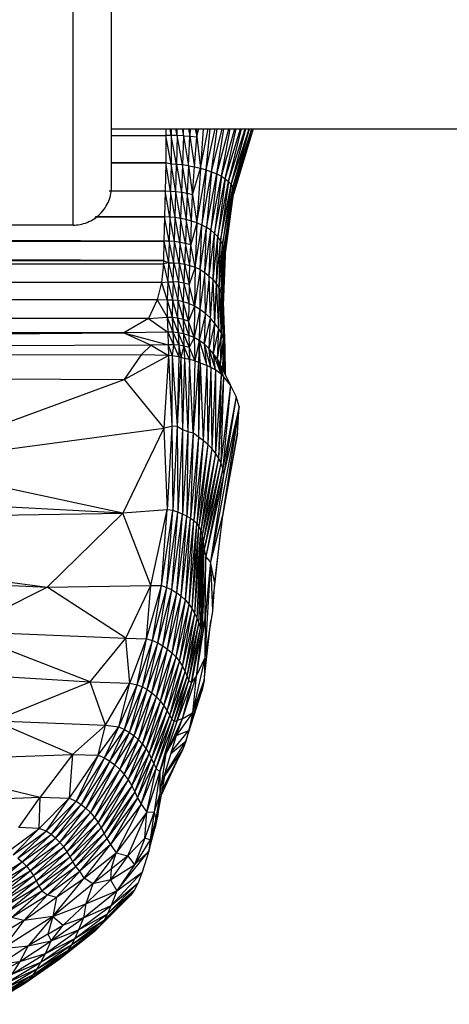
# Paper-space layout '_Posterior' of a CAD drawing. Header units: millimetres. Extents: x -1200 to 50, y -70 to 65.
# Tile 31 of 55: x -430 to -407, y -56 to -4. Entities that reach past the tile are written whole.
import ezdxf

# ---------------------------------------------------------------- set-up
doc = ezdxf.new("R2010")
doc.units = ezdxf.units.MM

psp = doc.layouts.new('_Posterior')

# ---------------------------------------------------------------- linework, layer by layer
at = {"color": 7, "linetype": 'Continuous', "lineweight": 25}
for p, q in [((-424.73, -10), (-384.73, -10)), ((-421.915, -10), (-421.912, -10.343)), ((-421.625, -10.34), (-421.687, -10)), ((-421.626, -10), (-421.625, -10.34)), ((-421.317, -10.343), (-421.387, -10)), ((-421.317, -10.343), (-421.316, -10)), ((-421.067, -10), (-420.992, -10.356)), ((-420.992, -10.356), (-420.989, -10)), ((-420.733, -10), (-420.653, -10.379)), ((-420.647, -10), (-420.653, -10.379)), ((-420.388, -10), (-420.304, -10.416)), ((-420.304, -10.416), (-420.292, -10)), ((-420.304, -10.416), (-420.19, -10)), ((-419.961, -10), (-420.115, -12.047)), ((-420.115, -12.047), (-419.708, -10)), ((-419.814, -12.132), (-419.598, -10)), ((-419.814, -12.132), (-419.34, -10)), ((-419.527, -12.23), (-419.238, -10)), ((-419.527, -12.23), (-418.981, -10)), ((-419.261, -12.339), (-418.89, -10)), ((-419.261, -12.339), (-418.638, -10)), ((-419.023, -12.46), (-418.561, -10)), ((-419.023, -12.46), (-418.32, -10)), ((-418.817, -12.59), (-418.257, -10)), ((-418.817, -12.59), (-418.033, -10)), ((-418.648, -12.732), (-417.984, -10)), ((-418.648, -12.732), (-417.784, -10)), ((-418.52, -12.885), (-417.75, -10)), ((-418.52, -12.885), (-417.584, -10)), ((-418.434, -13.048), (-417.563, -10)), ((-418.434, -13.048), (-417.444, -10)), ((-417.371, -10), (-418.394, -13.388)), ((-418.393, -13.217), (-417.433, -10)), ((-417.375, -10), (-418.393, -13.217)), ((-424.73, -10.331), (-421.912, -10.343)), ((-424.73, -10.345), (-421.912, -10.343)), ((-421.625, -10.34), (-421.912, -10.343)), ((-421.912, -10.343), (-421.905, -11.764)), ((-421.635, -11.827), (-421.912, -10.343)), ((-421.625, -10.34), (-421.635, -11.827)), ((-421.348, -11.843), (-421.625, -10.34)), ((-421.317, -10.343), (-421.625, -10.34)), ((-421.317, -10.343), (-421.348, -11.843)), ((-421.045, -11.873), (-421.317, -10.343)), ((-420.992, -10.356), (-421.317, -10.343)), ((-420.992, -10.356), (-421.045, -11.873)), ((-420.992, -10.356), (-420.735, -11.918)), ((-420.992, -10.356), (-420.653, -10.379)), ((-420.735, -11.918), (-420.653, -10.379)), ((-420.653, -10.379), (-420.423, -11.975)), ((-420.653, -10.379), (-420.304, -10.416)), ((-420.423, -11.975), (-420.304, -10.416)), ((-420.304, -10.416), (-420.115, -12.047)), ((-421.905, -11.764), (-424.73, -11.752)), ((-424.73, -11.765), (-421.905, -11.764)), ((-421.905, -11.764), (-421.94, -13.241)), ((-421.67, -13.245), (-421.905, -11.764)), ((-421.635, -11.827), (-421.905, -11.764)), ((-421.635, -11.827), (-421.67, -13.245)), ((-421.388, -13.265), (-421.635, -11.827)), ((-421.348, -11.843), (-421.635, -11.827)), ((-421.388, -13.265), (-421.348, -11.843)), ((-421.348, -11.843), (-421.097, -13.301)), ((-421.045, -11.873), (-421.348, -11.843)), ((-421.045, -11.873), (-421.097, -13.301)), ((-420.805, -13.354), (-421.045, -11.873)), ((-420.735, -11.918), (-421.045, -11.873)), ((-420.735, -11.918), (-420.805, -13.354)), ((-420.735, -11.918), (-420.516, -13.423)), ((-420.735, -11.918), (-420.423, -11.975)), ((-420.516, -13.423), (-420.423, -11.975)), ((-420.516, -13.423), (-420.115, -12.047)), ((-420.423, -11.975), (-420.115, -12.047)), ((-420.115, -12.047), (-420.294, -14.886)), ((-420.294, -14.886), (-419.814, -12.132)), ((-420.115, -12.047), (-419.814, -12.132)), ((-419.814, -12.132), (-420.033, -14.997)), ((-420.033, -14.997), (-419.527, -12.23)), ((-419.814, -12.132), (-419.527, -12.23)), ((-419.527, -12.23), (-419.79, -15.125)), ((-419.527, -12.23), (-419.261, -12.339)), ((-419.79, -15.125), (-419.261, -12.339)), ((-419.261, -12.339), (-419.569, -15.269)), ((-419.569, -15.269), (-419.023, -12.46)), ((-419.023, -12.46), (-419.373, -15.43)), ((-419.373, -15.43), (-418.817, -12.59)), ((-419.261, -12.339), (-419.023, -12.46)), ((-418.817, -12.59), (-419.206, -15.605)), ((-419.206, -15.605), (-418.648, -12.732)), ((-418.648, -12.732), (-419.069, -15.793)), ((-419.023, -12.46), (-418.817, -12.59)), ((-418.817, -12.59), (-418.648, -12.732)), ((-418.648, -12.732), (-418.52, -12.885)), ((-421.94, -13.241), (-424.845, -13.23)), ((-421.94, -13.241), (-424.77, -13.242)), ((-421.94, -13.241), (-421.984, -14.579)), ((-421.709, -14.587), (-421.94, -13.241)), ((-421.67, -13.245), (-421.94, -13.241)), ((-421.67, -13.245), (-421.709, -14.587)), ((-421.426, -14.611), (-421.67, -13.245)), ((-421.388, -13.265), (-421.67, -13.245)), ((-421.426, -14.611), (-421.388, -13.265)), ((-421.139, -14.653), (-421.388, -13.265)), ((-421.097, -13.301), (-421.388, -13.265)), ((-421.097, -13.301), (-421.139, -14.653)), ((-421.097, -13.301), (-420.851, -14.713)), ((-420.805, -13.354), (-421.097, -13.301)), ((-419.069, -15.793), (-418.52, -12.885)), ((-418.52, -12.885), (-418.963, -15.99)), ((-418.963, -15.99), (-418.434, -13.048)), ((-418.434, -13.048), (-418.888, -16.194)), ((-418.888, -16.194), (-418.393, -13.217)), ((-418.393, -13.217), (-418.843, -16.4)), ((-418.52, -12.885), (-418.434, -13.048)), ((-418.434, -13.048), (-418.393, -13.217)), ((-418.393, -13.217), (-418.394, -13.388)), ((-420.805, -13.354), (-420.851, -14.713)), ((-420.568, -14.791), (-420.805, -13.354)), ((-420.516, -13.423), (-420.805, -13.354)), ((-420.568, -14.791), (-420.516, -13.423)), ((-420.516, -13.423), (-420.294, -14.886)), ((-418.843, -16.4), (-418.394, -13.388)), ((-418.827, -16.602), (-418.394, -13.388)), ((-425.59, -14.58), (-421.984, -14.579)), ((-421.984, -14.579), (-425.57, -14.565)), ((-421.984, -14.579), (-422.009, -15.828)), ((-421.737, -15.835), (-421.984, -14.579)), ((-421.709, -14.587), (-421.984, -14.579)), ((-421.709, -14.587), (-421.737, -15.835)), ((-421.459, -15.858), (-421.709, -14.587)), ((-421.426, -14.611), (-421.709, -14.587)), ((-421.459, -15.858), (-421.426, -14.611)), ((-421.176, -15.898), (-421.426, -14.611)), ((-421.139, -14.653), (-421.426, -14.611)), ((-421.139, -14.653), (-421.176, -15.898)), ((-420.894, -15.955), (-421.139, -14.653)), ((-420.851, -14.713), (-421.139, -14.653)), ((-420.851, -14.713), (-420.894, -15.955)), ((-420.616, -16.032), (-420.851, -14.713)), ((-420.568, -14.791), (-420.851, -14.713)), ((-420.616, -16.032), (-420.568, -14.791)), ((-420.294, -14.886), (-420.568, -14.791)), ((-426.73, -15), (-722.73, -15)), ((-422.009, -15.828), (-641.971, -15)), ((-420.294, -14.886), (-420.616, -16.032)), ((-420.294, -14.886), (-420.389, -17.194)), ((-420.389, -17.194), (-420.033, -14.997)), ((-420.033, -14.997), (-420.294, -14.886)), ((-420.127, -17.318), (-420.033, -14.997)), ((-420.127, -17.318), (-419.79, -15.125)), ((-419.79, -15.125), (-420.033, -14.997)), ((-419.88, -17.471), (-419.79, -15.125)), ((-419.88, -17.471), (-419.569, -15.269)), ((-419.569, -15.269), (-419.79, -15.125)), ((-419.653, -17.651), (-419.569, -15.269)), ((-419.373, -15.43), (-419.569, -15.269)), ((-736.429, -15.884), (-422.009, -15.828)), ((-422.009, -15.828), (-422.025, -16.837)), ((-422.009, -15.828), (-421.763, -16.955)), ((-421.737, -15.835), (-422.009, -15.828)), ((-421.737, -15.835), (-421.763, -16.955)), ((-421.491, -16.961), (-421.737, -15.835)), ((-421.459, -15.858), (-421.737, -15.835)), ((-421.491, -16.961), (-421.459, -15.858)), ((-421.215, -16.985), (-421.459, -15.858)), ((-421.176, -15.898), (-421.459, -15.858)), ((-419.653, -17.651), (-419.373, -15.43)), ((-419.451, -17.853), (-419.373, -15.43)), ((-419.451, -17.853), (-419.206, -15.605)), ((-419.206, -15.605), (-419.373, -15.43)), ((-419.279, -18.072), (-419.206, -15.605)), ((-419.279, -18.072), (-419.069, -15.793)), ((-419.069, -15.793), (-419.206, -15.605)), ((-419.14, -18.301), (-419.069, -15.793)), ((-418.963, -15.99), (-419.069, -15.793)), ((-422.025, -16.837), (-736.429, -15.884)), ((-421.176, -15.898), (-421.215, -16.985)), ((-420.937, -17.029), (-421.176, -15.898)), ((-420.894, -15.955), (-421.176, -15.898)), ((-420.894, -15.955), (-420.937, -17.029)), ((-420.66, -17.098), (-420.894, -15.955)), ((-420.616, -16.032), (-420.894, -15.955)), ((-420.66, -17.098), (-420.616, -16.032)), ((-420.389, -17.194), (-420.616, -16.032)), ((-419.14, -18.301), (-418.963, -15.99)), ((-419.036, -18.534), (-418.963, -15.99)), ((-419.036, -18.534), (-418.888, -16.194)), ((-418.967, -18.763), (-418.888, -16.194)), ((-418.888, -16.194), (-418.963, -15.99)), ((-418.843, -16.4), (-418.888, -16.194)), ((-736.427, -17.072), (-422.025, -16.837)), ((-422.025, -16.837), (-422.029, -17.01)), ((-422.025, -16.837), (-421.763, -16.955)), ((-418.967, -18.763), (-418.843, -16.4)), ((-418.931, -18.986), (-418.843, -16.4)), ((-418.931, -18.986), (-418.827, -16.602)), ((-418.827, -16.602), (-418.924, -19.175)), ((-418.843, -16.4), (-418.827, -16.602)), ((-736.427, -17.072), (-422.029, -17.01)), ((-736.427, -17.072), (-422.128, -17.988)), ((-422.029, -17.01), (-422.128, -17.988)), ((-421.763, -16.955), (-422.029, -17.01)), ((-422.029, -17.01), (-421.798, -17.957)), ((-421.763, -16.955), (-421.798, -17.957)), ((-421.763, -16.955), (-421.532, -17.953)), ((-421.763, -16.955), (-421.491, -16.961)), ((-421.532, -17.953), (-421.491, -16.961)), ((-421.491, -16.961), (-421.258, -17.971)), ((-421.491, -16.961), (-421.215, -16.985)), ((-421.215, -16.985), (-421.258, -17.971)), ((-421.215, -16.985), (-420.979, -18.016)), ((-421.215, -16.985), (-420.937, -17.029)), ((-420.937, -17.029), (-420.979, -18.016)), ((-420.937, -17.029), (-420.697, -18.092)), ((-420.937, -17.029), (-420.66, -17.098)), ((-420.697, -18.092), (-420.66, -17.098)), ((-420.389, -17.194), (-420.697, -18.092)), ((-420.66, -17.098), (-420.389, -17.194)), ((-420.389, -17.194), (-420.426, -19.214)), ((-420.127, -17.318), (-420.426, -19.214)), ((-420.389, -17.194), (-420.127, -17.318)), ((-420.127, -17.318), (-420.134, -19.39)), ((-420.127, -17.318), (-419.88, -17.471)), ((-419.88, -17.471), (-420.134, -19.39)), ((-419.85, -19.604), (-419.88, -17.471)), ((-419.88, -17.471), (-419.653, -17.651)), ((-419.653, -17.651), (-419.85, -19.604)), ((-419.587, -19.849), (-419.653, -17.651)), ((-419.653, -17.651), (-419.451, -17.853)), ((-419.587, -19.849), (-419.451, -17.853)), ((-419.354, -20.114), (-419.451, -17.853)), ((-419.451, -17.853), (-419.279, -18.072)), ((-422.128, -17.988), (-736.427, -18.092)), ((-736.427, -18.092), (-422.365, -18.881)), ((-422.128, -17.988), (-422.365, -18.881)), ((-422.128, -17.988), (-421.798, -17.957)), ((-422.128, -17.988), (-421.831, -18.898)), ((-421.798, -17.957), (-421.831, -18.898)), ((-421.798, -17.957), (-421.532, -17.953)), ((-421.798, -17.957), (-421.566, -18.899)), ((-421.532, -17.953), (-421.566, -18.899)), ((-421.532, -17.953), (-421.291, -18.927)), ((-421.258, -17.971), (-421.532, -17.953)), ((-421.258, -17.971), (-421.291, -18.927)), ((-421.008, -18.986), (-421.258, -17.971)), ((-420.979, -18.016), (-421.258, -17.971)), ((-420.979, -18.016), (-421.008, -18.986)), ((-420.979, -18.016), (-420.719, -19.08)), ((-420.697, -18.092), (-420.979, -18.016)), ((-420.697, -18.092), (-420.719, -19.08)), ((-420.426, -19.214), (-420.697, -18.092)), ((-419.354, -20.114), (-419.279, -18.072)), ((-419.162, -20.385), (-419.279, -18.072)), ((-419.279, -18.072), (-419.14, -18.301)), ((-419.162, -20.385), (-419.14, -18.301)), ((-419.016, -20.653), (-419.14, -18.301)), ((-419.14, -18.301), (-419.036, -18.534)), ((-422.365, -18.881), (-736.429, -19.105)), ((-422.365, -18.881), (-422.803, -19.855)), ((-422.365, -18.881), (-421.837, -19.781)), ((-421.831, -18.898), (-422.365, -18.881)), ((-421.831, -18.898), (-421.837, -19.781)), ((-421.831, -18.898), (-421.571, -19.789)), ((-421.566, -18.899), (-421.831, -18.898)), ((-421.566, -18.899), (-421.571, -19.789)), ((-421.566, -18.899), (-421.297, -19.823)), ((-421.291, -18.927), (-421.566, -18.899)), ((-421.291, -18.927), (-421.297, -19.823)), ((-421.291, -18.927), (-421.015, -19.889)), ((-421.008, -18.986), (-421.291, -18.927)), ((-419.016, -20.653), (-419.036, -18.534)), ((-418.916, -20.911), (-419.036, -18.534)), ((-419.036, -18.534), (-418.967, -18.763)), ((-418.916, -20.911), (-418.967, -18.763)), ((-418.86, -21.156), (-418.967, -18.763)), ((-418.967, -18.763), (-418.931, -18.986)), ((-736.429, -19.105), (-422.803, -19.855)), ((-421.008, -18.986), (-421.015, -19.889)), ((-420.727, -19.989), (-421.008, -18.986)), ((-420.719, -19.08), (-421.008, -18.986)), ((-420.719, -19.08), (-420.727, -19.989)), ((-420.426, -19.214), (-420.727, -19.989)), ((-420.426, -19.214), (-420.719, -19.08)), ((-420.426, -19.214), (-420.444, -20.848)), ((-420.134, -19.39), (-420.444, -20.848)), ((-420.134, -19.39), (-420.426, -19.214)), ((-420.134, -19.39), (-420.172, -21.007)), ((-419.85, -19.604), (-420.134, -19.39)), ((-418.86, -21.156), (-418.931, -18.986)), ((-418.931, -18.986), (-418.842, -21.387)), ((-422.803, -19.855), (-736.43, -19.88)), ((-736.43, -19.88), (-424.095, -20.598)), ((-422.803, -19.855), (-424.095, -20.598)), ((-422.803, -19.855), (-421.837, -19.781)), ((-422.803, -19.855), (-421.805, -20.562)), ((-421.837, -19.781), (-421.805, -20.562)), ((-421.837, -19.781), (-421.538, -20.571)), ((-421.837, -19.781), (-421.571, -19.789)), ((-421.571, -19.789), (-421.538, -20.571)), ((-421.571, -19.789), (-421.267, -20.601)), ((-421.571, -19.789), (-421.297, -19.823)), ((-421.297, -19.823), (-421.267, -20.601)), ((-421.297, -19.823), (-420.993, -20.654)), ((-421.297, -19.823), (-421.015, -19.889)), ((-421.015, -19.889), (-420.993, -20.654)), ((-421.015, -19.889), (-420.719, -20.734)), ((-421.015, -19.889), (-420.727, -19.989)), ((-419.85, -19.604), (-420.172, -21.007)), ((-419.907, -21.197), (-419.85, -19.604)), ((-419.907, -21.197), (-419.587, -19.849)), ((-419.587, -19.849), (-419.85, -19.604)), ((-419.656, -21.427), (-419.587, -19.849)), ((-419.354, -20.114), (-419.587, -19.849)), ((-420.727, -19.989), (-420.719, -20.734)), ((-420.444, -20.848), (-420.727, -19.989)), ((-419.656, -21.427), (-419.354, -20.114)), ((-419.426, -21.689), (-419.354, -20.114)), ((-419.426, -21.689), (-419.162, -20.385)), ((-419.162, -20.385), (-419.354, -20.114)), ((-419.226, -21.973), (-419.162, -20.385)), ((-419.016, -20.653), (-419.162, -20.385)), ((-424.095, -20.598), (-736.43, -20.671)), ((-736.43, -20.63), (-424.095, -20.598)), ((-736.429, -21.19), (-424.095, -20.598)), ((-579.175, -21.911), (-424.095, -20.598)), ((-421.805, -20.562), (-424.095, -20.598)), ((-424.095, -20.598), (-422.671, -21.248)), ((-424.095, -20.598), (-421.779, -21.222)), ((-421.538, -20.571), (-421.805, -20.562)), ((-421.805, -20.562), (-421.51, -21.227)), ((-421.805, -20.562), (-421.779, -21.222)), ((-421.267, -20.601), (-421.538, -20.571)), ((-421.538, -20.571), (-421.241, -21.25)), ((-421.538, -20.571), (-421.51, -21.227)), ((-421.267, -20.601), (-421.241, -21.25)), ((-421.267, -20.601), (-420.971, -21.295)), ((-420.993, -20.654), (-421.267, -20.601)), ((-420.993, -20.654), (-420.971, -21.295)), ((-420.993, -20.654), (-420.704, -21.36)), ((-420.719, -20.734), (-420.993, -20.654)), ((-420.719, -20.734), (-420.704, -21.36)), ((-420.444, -20.848), (-420.719, -20.734)), ((-420.444, -20.848), (-420.704, -21.36)), ((-420.444, -20.848), (-420.399, -22.051)), ((-420.172, -21.007), (-420.444, -20.848)), ((-419.226, -21.973), (-419.016, -20.653)), ((-419.062, -22.267), (-419.016, -20.653)), ((-419.062, -22.267), (-418.916, -20.911)), ((-418.916, -20.911), (-419.016, -20.653)), ((-418.938, -22.52), (-418.916, -20.911)), ((-418.86, -21.156), (-418.916, -20.911)), ((-422.671, -21.248), (-579.175, -21.911)), ((-422.671, -21.248), (-423.195, -21.751)), ((-421.779, -21.222), (-422.671, -21.248)), ((-422.671, -21.248), (-421.776, -21.786)), ((-421.779, -21.222), (-421.776, -21.786)), ((-421.779, -21.222), (-421.572, -21.805)), ((-421.51, -21.227), (-421.779, -21.222)), ((-421.51, -21.227), (-421.572, -21.805)), ((-421.51, -21.227), (-421.225, -21.844)), ((-421.241, -21.25), (-421.51, -21.227)), ((-421.241, -21.25), (-421.225, -21.844)), ((-421.241, -21.25), (-421.124, -21.882)), ((-420.971, -21.295), (-421.241, -21.25)), ((-420.971, -21.295), (-421.124, -21.882)), ((-420.971, -21.295), (-420.945, -21.935)), ((-420.673, -21.998), (-420.971, -21.295)), ((-420.704, -21.36), (-420.971, -21.295)), ((-420.704, -21.36), (-420.673, -21.998)), ((-420.704, -21.36), (-420.399, -22.051)), ((-420.172, -21.007), (-420.399, -22.051)), ((-420.172, -21.007), (-420.212, -22.146)), ((-420.116, -22.18), (-420.172, -21.007)), ((-420.172, -21.007), (-419.771, -22.304)), ((-419.907, -21.197), (-420.172, -21.007)), ((-419.771, -22.304), (-419.907, -21.197)), ((-419.568, -22.401), (-419.907, -21.197)), ((-419.656, -21.427), (-419.907, -21.197)), ((-419.568, -22.401), (-419.656, -21.427)), ((-419.333, -22.536), (-419.656, -21.427)), ((-419.426, -21.689), (-419.656, -21.427)), ((-418.936, -22.523), (-418.86, -21.156)), ((-418.859, -22.683), (-418.86, -21.156)), ((-418.842, -21.387), (-418.86, -21.156)), ((-418.857, -22.687), (-418.842, -21.387)), ((-418.842, -21.387), (-418.823, -22.757)), ((-423.195, -21.751), (-579.175, -21.911)), ((-579.175, -21.911), (-424.077, -23.036)), ((-423.195, -21.751), (-424.077, -23.036)), ((-424.077, -23.036), (-421.776, -21.786)), ((-421.776, -21.786), (-423.195, -21.751)), ((-421.776, -21.786), (-422.012, -25.562)), ((-421.776, -21.786), (-421.604, -25.481)), ((-421.572, -21.805), (-421.776, -21.786)), ((-421.572, -21.805), (-421.604, -25.481)), ((-421.572, -21.805), (-421.317, -25.454)), ((-421.225, -21.844), (-421.572, -21.805)), ((-421.225, -21.844), (-421.317, -25.454)), ((-421.124, -21.882), (-421.317, -25.454)), ((-421.124, -21.882), (-421.225, -21.844)), ((-421.124, -21.882), (-421.036, -25.63)), ((-420.945, -21.935), (-421.124, -21.882)), ((-420.945, -21.935), (-421.036, -25.63)), ((-420.945, -21.935), (-420.758, -25.74)), ((-420.673, -21.998), (-420.945, -21.935)), ((-420.673, -21.998), (-420.758, -25.74)), ((-420.481, -25.797), (-420.673, -21.998)), ((-420.399, -22.051), (-420.673, -21.998)), ((-419.333, -22.536), (-419.426, -21.689)), ((-419.041, -22.752), (-419.426, -21.689)), ((-419.226, -21.973), (-419.426, -21.689)), ((-419.041, -22.752), (-419.226, -21.973)), ((-418.917, -22.867), (-419.226, -21.973)), ((-419.062, -22.267), (-419.226, -21.973)), ((-420.399, -22.051), (-420.481, -25.797)), ((-420.212, -22.146), (-420.481, -25.797)), ((-420.212, -22.146), (-420.399, -22.051)), ((-420.212, -22.146), (-420.21, -26.032)), ((-420.116, -22.18), (-420.212, -22.146)), ((-420.116, -22.18), (-420.21, -26.032)), ((-420.116, -22.18), (-419.96, -26.209)), ((-419.771, -22.304), (-420.116, -22.18)), ((-419.771, -22.304), (-419.96, -26.209)), ((-419.771, -22.304), (-419.726, -26.407)), ((-419.568, -22.401), (-419.771, -22.304)), ((-419.568, -22.401), (-419.726, -26.407)), ((-419.568, -22.401), (-419.517, -26.622)), ((-419.333, -22.536), (-419.568, -22.401)), ((-418.917, -22.867), (-419.062, -22.267)), ((-418.549, -23.318), (-419.062, -22.267)), ((-436.026, -27.44), (-424.077, -23.036)), ((-424.077, -23.036), (-422.012, -25.562)), ((-419.333, -22.536), (-419.517, -26.622)), ((-419.333, -22.536), (-419.331, -26.857)), ((-419.041, -22.752), (-419.333, -22.536)), ((-419.041, -22.752), (-419.331, -26.857)), ((-419.041, -22.752), (-419.176, -27.105)), ((-418.917, -22.867), (-419.176, -27.105)), ((-418.917, -22.867), (-419.05, -27.368)), ((-418.917, -22.867), (-419.041, -22.752)), ((-418.549, -23.318), (-418.917, -22.867)), ((-418.549, -23.318), (-419.05, -27.368)), ((-418.549, -23.318), (-418.954, -27.647)), ((-418.246, -23.915), (-418.549, -23.318)), ((-418.246, -23.915), (-418.954, -27.647)), ((-418.246, -23.915), (-418.902, -27.912)), ((-418.1, -24.426), (-418.246, -23.915)), ((-418.1, -24.426), (-419.583, -32.511)), ((-418.1, -24.426), (-418.959, -30.11)), ((-418.1, -24.426), (-418.902, -27.912)), ((-418.179, -25.827), (-418.1, -24.426)), ((-436.026, -27.44), (-422.012, -25.562)), ((-422.012, -25.562), (-424.141, -29.976)), ((-421.604, -25.481), (-422.012, -25.562)), ((-422.012, -25.562), (-421.841, -29.803)), ((-421.604, -25.481), (-421.841, -29.803)), ((-421.317, -25.454), (-421.604, -25.481)), ((-421.604, -25.481), (-421.542, -29.851)), ((-421.317, -25.454), (-421.542, -29.851)), ((-421.317, -25.454), (-421.285, -29.93)), ((-421.317, -25.454), (-421.036, -25.63)), ((-421.036, -25.63), (-421.285, -29.93)), ((-421.036, -25.63), (-421.042, -30.027)), ((-420.758, -25.74), (-421.042, -30.027)), ((-421.036, -25.63), (-420.758, -25.74)), ((-420.758, -25.74), (-420.818, -30.13)), ((-420.481, -25.797), (-420.818, -30.13)), ((-420.758, -25.74), (-420.481, -25.797)), ((-420.481, -25.797), (-420.62, -30.244)), ((-420.21, -26.032), (-420.62, -30.244)), ((-420.21, -26.032), (-420.481, -25.797)), ((-420.21, -26.032), (-420.448, -30.37)), ((-419.96, -26.209), (-420.21, -26.032)), ((-418.999, -30.438), (-418.179, -25.827)), ((-418.179, -25.827), (-418.959, -30.11)), ((-419.96, -26.209), (-420.448, -30.37)), ((-419.96, -26.209), (-420.304, -30.511)), ((-419.726, -26.407), (-420.304, -30.511)), ((-419.726, -26.407), (-420.187, -30.679)), ((-419.517, -26.622), (-420.187, -30.679)), ((-419.517, -26.622), (-420.095, -30.884)), ((-419.726, -26.407), (-419.96, -26.209)), ((-419.517, -26.622), (-419.726, -26.407)), ((-419.331, -26.857), (-419.517, -26.622)), ((-419.331, -26.857), (-420.095, -30.884)), ((-419.331, -26.857), (-420.025, -31.144)), ((-419.176, -27.105), (-420.025, -31.144)), ((-419.176, -27.105), (-419.968, -31.473)), ((-419.176, -27.105), (-419.331, -26.857)), ((-419.05, -27.368), (-419.176, -27.105)), ((-424.141, -29.976), (-436.026, -27.44)), ((-419.05, -27.368), (-419.968, -31.473)), ((-419.05, -27.368), (-419.913, -31.877)), ((-418.954, -27.647), (-419.913, -31.877)), ((-418.954, -27.647), (-419.838, -32.235)), ((-418.954, -27.647), (-419.05, -27.368)), ((-418.902, -27.912), (-418.954, -27.647)), ((-418.902, -27.912), (-419.838, -32.235)), ((-418.902, -27.912), (-419.583, -32.511)), ((-424.141, -29.976), (-448.398, -28.679)), ((-452.248, -30.465), (-424.141, -29.976)), ((-428.081, -33.838), (-424.141, -29.976)), ((-421.841, -29.803), (-424.141, -29.976)), ((-422.695, -33.735), (-424.141, -29.976)), ((-422.695, -33.735), (-421.841, -29.803)), ((-422.133, -33.751), (-421.841, -29.803)), ((-422.133, -33.751), (-421.542, -29.851)), ((-421.858, -33.846), (-421.542, -29.851)), ((-421.858, -33.846), (-421.285, -29.93)), ((-421.542, -29.851), (-421.841, -29.803)), ((-421.596, -33.973), (-421.285, -29.93)), ((-421.596, -33.973), (-421.042, -30.027)), ((-421.285, -29.93), (-421.542, -29.851)), ((-421.345, -34.127), (-421.042, -30.027)), ((-421.345, -34.127), (-420.818, -30.13)), ((-421.042, -30.027), (-421.285, -29.93)), ((-421.108, -34.306), (-420.818, -30.13)), ((-420.818, -30.13), (-421.042, -30.027)), ((-420.818, -30.13), (-420.62, -30.244)), ((-418.959, -30.11), (-419.583, -32.511)), ((-418.959, -30.11), (-419.387, -33.558)), ((-452.248, -30.465), (-428.081, -33.838)), ((-421.108, -34.306), (-420.62, -30.244)), ((-420.891, -34.507), (-420.62, -30.244)), ((-420.891, -34.507), (-420.448, -30.37)), ((-420.698, -34.725), (-420.448, -30.37)), ((-420.698, -34.725), (-420.304, -30.511)), ((-420.62, -30.244), (-420.448, -30.37)), ((-420.532, -34.959), (-420.304, -30.511)), ((-420.532, -34.959), (-420.187, -30.679)), ((-420.448, -30.37), (-420.304, -30.511)), ((-420.393, -35.209), (-420.187, -30.679)), ((-420.304, -30.511), (-420.187, -30.679)), ((-420.187, -30.679), (-420.095, -30.884)), ((-420.393, -35.209), (-420.095, -30.884)), ((-420.279, -35.467), (-420.095, -30.884)), ((-420.279, -35.467), (-420.025, -31.144)), ((-420.185, -35.721), (-420.025, -31.144)), ((-420.095, -30.884), (-420.025, -31.144)), ((-420.025, -31.144), (-419.968, -31.473)), ((-419.451, -34.49), (-419.075, -31.043)), ((-420.185, -35.721), (-419.968, -31.473)), ((-420.107, -35.948), (-419.968, -31.473)), ((-419.968, -31.473), (-419.913, -31.877)), ((-460.941, -32.159), (-428.081, -33.838)), ((-420.107, -35.948), (-419.913, -31.877)), ((-420.04, -35.99), (-419.913, -31.877)), ((-419.838, -32.235), (-420.04, -35.99)), ((-419.913, -31.877), (-419.838, -32.235)), ((-419.873, -35.414), (-419.838, -32.235)), ((-419.583, -32.511), (-419.838, -32.235)), ((-419.583, -32.511), (-419.881, -37.501)), ((-419.583, -32.511), (-419.873, -35.414)), ((-419.583, -32.511), (-419.49, -35.073)), ((-419.387, -33.558), (-419.583, -32.511)), ((-428.081, -33.838), (-422.695, -33.735)), ((-423.993, -36.486), (-422.695, -33.735)), ((-422.907, -36.514), (-422.695, -33.735)), ((-422.907, -36.514), (-422.133, -33.751)), ((-422.695, -33.735), (-422.133, -33.751)), ((-422.594, -36.603), (-422.133, -33.751)), ((-422.133, -33.751), (-421.858, -33.846)), ((-419.387, -33.558), (-419.49, -35.073)), ((-432.632, -36.129), (-428.081, -33.838)), ((-423.993, -36.486), (-428.081, -33.838)), ((-422.594, -36.603), (-421.858, -33.846)), ((-422.323, -36.729), (-421.858, -33.846)), ((-422.323, -36.729), (-421.596, -33.973)), ((-422.062, -36.88), (-421.596, -33.973)), ((-422.062, -36.88), (-421.345, -34.127)), ((-421.858, -33.846), (-421.596, -33.973)), ((-421.815, -37.056), (-421.345, -34.127)), ((-421.815, -37.056), (-421.108, -34.306)), ((-421.596, -33.973), (-421.345, -34.127)), ((-421.586, -37.254), (-421.108, -34.306)), ((-421.345, -34.127), (-421.108, -34.306)), ((-421.108, -34.306), (-420.891, -34.507)), ((-421.586, -37.254), (-420.891, -34.507)), ((-421.378, -37.47), (-420.891, -34.507)), ((-421.378, -37.47), (-420.698, -34.725)), ((-421.195, -37.704), (-420.698, -34.725)), ((-420.891, -34.507), (-420.698, -34.725)), ((-420.698, -34.725), (-420.532, -34.959)), ((-421.195, -37.704), (-420.532, -34.959)), ((-421.039, -37.952), (-420.532, -34.959)), ((-421.039, -37.952), (-420.393, -35.209)), ((-420.911, -38.21), (-420.393, -35.209)), ((-420.532, -34.959), (-420.393, -35.209)), ((-420.393, -35.209), (-420.279, -35.467)), ((-419.49, -35.073), (-419.881, -37.501)), ((-420.911, -38.21), (-420.279, -35.467)), ((-420.808, -38.469), (-420.279, -35.467)), ((-420.808, -38.469), (-420.185, -35.721)), ((-420.712, -38.692), (-420.185, -35.721)), ((-419.873, -35.414), (-420.33, -38.463)), ((-420.279, -35.467), (-420.185, -35.721)), ((-420.185, -35.721), (-420.107, -35.948)), ((-419.873, -35.414), (-420.04, -35.99)), ((-419.918, -38.69), (-419.569, -35.56)), ((-419.873, -35.414), (-419.881, -37.501)), ((-425.841, -38.746), (-432.632, -36.129)), ((-432.632, -36.129), (-423.993, -36.486)), ((-420.712, -38.692), (-420.107, -35.948)), ((-420.575, -38.791), (-420.107, -35.948)), ((-420.04, -35.99), (-420.575, -38.791)), ((-420.04, -35.99), (-420.33, -38.463)), ((-420.107, -35.948), (-420.04, -35.99)), ((-425.841, -38.746), (-423.993, -36.486)), ((-423.779, -38.829), (-423.993, -36.486)), ((-423.993, -36.486), (-422.907, -36.514)), ((-423.779, -38.829), (-422.907, -36.514)), ((-423.396, -38.903), (-422.907, -36.514)), ((-423.396, -38.903), (-422.594, -36.603)), ((-423.129, -39.015), (-422.594, -36.603)), ((-423.129, -39.015), (-422.323, -36.729)), ((-422.907, -36.514), (-422.594, -36.603)), ((-422.873, -39.157), (-422.323, -36.729)), ((-422.594, -36.603), (-422.323, -36.729)), ((-422.323, -36.729), (-422.062, -36.88)), ((-422.873, -39.157), (-422.062, -36.88)), ((-422.629, -39.327), (-422.062, -36.88)), ((-422.629, -39.327), (-421.815, -37.056)), ((-422.4, -39.526), (-421.815, -37.056)), ((-422.4, -39.526), (-421.586, -37.254)), ((-422.191, -39.753), (-421.586, -37.254)), ((-422.062, -36.88), (-421.815, -37.056)), ((-421.815, -37.056), (-421.586, -37.254)), ((-421.586, -37.254), (-421.378, -37.47)), ((-440.268, -37.865), (-425.841, -38.746)), ((-422.191, -39.753), (-421.378, -37.47)), ((-422.006, -40.005), (-421.378, -37.47)), ((-422.006, -40.005), (-421.195, -37.704)), ((-421.845, -40.263), (-421.195, -37.704)), ((-421.378, -37.47), (-421.195, -37.704)), ((-421.195, -37.704), (-421.039, -37.952)), ((-419.881, -37.501), (-420.519, -40.365)), ((-419.881, -37.501), (-420.33, -38.463)), ((-419.881, -37.501), (-419.918, -38.69)), ((-421.845, -40.263), (-421.039, -37.952)), ((-421.709, -40.499), (-421.039, -37.952)), ((-421.709, -40.499), (-420.911, -38.21)), ((-421.59, -40.688), (-420.911, -38.21)), ((-421.039, -37.952), (-420.911, -38.21)), ((-420.911, -38.21), (-420.808, -38.469)), ((-430.824, -40.782), (-425.841, -38.746)), ((-425.039, -41.005), (-425.841, -38.746)), ((-425.841, -38.746), (-423.779, -38.829)), ((-425.039, -41.005), (-423.779, -38.829)), ((-424.347, -41.102), (-423.779, -38.829)), ((-424.347, -41.102), (-423.396, -38.903)), ((-424.061, -41.227), (-423.396, -38.903)), ((-423.779, -38.829), (-423.396, -38.903)), ((-423.396, -38.903), (-423.129, -39.015)), ((-421.59, -40.688), (-420.808, -38.469)), ((-421.467, -40.81), (-420.808, -38.469)), ((-421.467, -40.81), (-420.712, -38.692)), ((-421.311, -40.764), (-420.712, -38.692)), ((-420.575, -38.791), (-421.311, -40.764)), ((-420.33, -38.463), (-421.066, -40.672)), ((-420.575, -38.791), (-421.066, -40.672)), ((-420.808, -38.469), (-420.712, -38.692)), ((-420.716, -41.279), (-419.918, -38.69)), ((-420.712, -38.692), (-420.575, -38.791)), ((-420.33, -38.463), (-420.575, -38.791)), ((-420.33, -38.463), (-420.519, -40.365)), ((-420.519, -40.365), (-419.918, -38.69)), ((-419.918, -38.69), (-420.032, -39.244)), ((-424.061, -41.227), (-423.129, -39.015)), ((-423.8, -41.381), (-423.129, -39.015)), ((-423.8, -41.381), (-422.873, -39.157)), ((-423.553, -41.561), (-422.873, -39.157)), ((-423.553, -41.561), (-422.629, -39.327)), ((-423.323, -41.765), (-422.629, -39.327)), ((-423.129, -39.015), (-422.873, -39.157)), ((-422.873, -39.157), (-422.629, -39.327)), ((-422.629, -39.327), (-422.4, -39.526)), ((-420.875, -41.842), (-420.032, -39.244)), ((-420.716, -41.279), (-420.032, -39.244)), ((-423.323, -41.765), (-422.4, -39.526)), ((-423.116, -41.99), (-422.4, -39.526)), ((-423.116, -41.99), (-422.191, -39.753)), ((-422.933, -42.233), (-422.191, -39.753)), ((-422.4, -39.526), (-422.191, -39.753)), ((-422.191, -39.753), (-422.006, -40.005)), ((-422.933, -42.233), (-422.006, -40.005)), ((-422.777, -42.489), (-422.006, -40.005)), ((-422.777, -42.489), (-421.845, -40.263)), ((-422.648, -42.752), (-421.845, -40.263)), ((-422.006, -40.005), (-421.845, -40.263)), ((-421.845, -40.263), (-421.709, -40.499)), ((-420.519, -40.365), (-421.365, -41.539)), ((-421.066, -40.672), (-420.519, -40.365)), ((-420.519, -40.365), (-420.716, -41.279)), ((-426.755, -42.531), (-430.824, -40.782)), ((-430.824, -40.782), (-425.039, -41.005)), ((-422.648, -42.752), (-421.709, -40.499)), ((-422.535, -43.012), (-421.709, -40.499)), ((-422.535, -43.012), (-421.59, -40.688)), ((-422.405, -43.256), (-421.59, -40.688)), ((-422.405, -43.256), (-421.467, -40.81)), ((-421.311, -40.764), (-422.22, -43.431)), ((-422.22, -43.431), (-421.467, -40.81)), ((-421.066, -40.672), (-421.882, -42.44)), ((-421.709, -40.499), (-421.59, -40.688)), ((-421.59, -40.688), (-421.467, -40.81)), ((-421.467, -40.81), (-421.311, -40.764)), ((-421.066, -40.672), (-421.365, -41.539)), ((-421.066, -40.672), (-421.311, -40.764)), ((-426.755, -42.531), (-425.039, -41.005)), ((-425.43, -42.574), (-425.039, -41.005)), ((-425.43, -42.574), (-424.347, -41.102)), ((-425.091, -42.705), (-424.347, -41.102)), ((-425.091, -42.705), (-424.061, -41.227)), ((-425.039, -41.005), (-424.347, -41.102)), ((-424.815, -42.873), (-424.061, -41.227)), ((-424.815, -42.873), (-423.8, -41.381)), ((-424.55, -43.074), (-423.8, -41.381)), ((-424.347, -41.102), (-424.061, -41.227)), ((-424.061, -41.227), (-423.8, -41.381)), ((-423.8, -41.381), (-423.553, -41.561)), ((-421.625, -42.41), (-420.716, -41.279)), ((-421.365, -41.539), (-420.716, -41.279)), ((-420.716, -41.279), (-420.875, -41.842)), ((-424.55, -43.074), (-423.553, -41.561)), ((-424.301, -43.307), (-423.553, -41.561)), ((-424.301, -43.307), (-423.323, -41.765)), ((-424.072, -43.568), (-423.323, -41.765)), ((-423.553, -41.561), (-423.323, -41.765)), ((-423.323, -41.765), (-423.116, -41.99)), ((-421.365, -41.539), (-422.178, -44.259)), ((-421.935, -43.561), (-420.875, -41.842)), ((-421.896, -42.481), (-421.365, -41.539)), ((-421.647, -42.482), (-420.875, -41.842)), ((-420.875, -41.842), (-421.051, -42.299)), ((-424.072, -43.568), (-423.116, -41.99)), ((-423.865, -43.855), (-423.116, -41.99)), ((-423.865, -43.855), (-422.933, -42.233)), ((-423.683, -44.16), (-422.933, -42.233)), ((-423.683, -44.16), (-422.777, -42.489)), ((-423.525, -44.477), (-422.777, -42.489)), ((-423.116, -41.99), (-422.933, -42.233)), ((-422.933, -42.233), (-422.777, -42.489)), ((-422.777, -42.489), (-422.648, -42.752)), ((-422.069, -44.302), (-421.051, -42.299)), ((-421.946, -43.617), (-421.051, -42.299)), ((-421.051, -42.299), (-421.251, -42.702)), ((-436.237, -42.883), (-426.755, -42.531)), ((-436.237, -42.883), (-428.446, -44.75)), ((-426.755, -42.531), (-428.446, -44.75)), ((-426.755, -42.531), (-426.937, -44.811)), ((-425.43, -42.574), (-426.937, -44.811)), ((-426.755, -42.531), (-425.43, -42.574)), ((-425.43, -42.574), (-426.568, -44.952)), ((-425.091, -42.705), (-426.568, -44.952)), ((-425.091, -42.705), (-426.305, -45.126)), ((-424.815, -42.873), (-426.305, -45.126)), ((-424.815, -42.873), (-426.058, -45.329)), ((-425.43, -42.574), (-425.091, -42.705)), ((-425.091, -42.705), (-424.815, -42.873)), ((-424.815, -42.873), (-424.55, -43.074)), ((-423.525, -44.477), (-422.648, -42.752)), ((-423.375, -44.793), (-422.648, -42.752)), ((-423.375, -44.793), (-422.535, -43.012)), ((-423.187, -45.114), (-422.535, -43.012)), ((-422.648, -42.752), (-422.535, -43.012)), ((-422.535, -43.012), (-422.405, -43.256)), ((-421.931, -42.584), (-422.225, -44.574)), ((-422.128, -44.627), (-421.251, -42.702)), ((-422.07, -44.306), (-421.251, -42.702)), ((-424.55, -43.074), (-426.058, -45.329)), ((-424.55, -43.074), (-425.827, -45.556)), ((-424.301, -43.307), (-425.827, -45.556)), ((-424.301, -43.307), (-425.615, -45.806)), ((-424.55, -43.074), (-424.301, -43.307)), ((-424.301, -43.307), (-424.072, -43.568)), ((-423.187, -45.114), (-422.405, -43.256)), ((-422.895, -45.523), (-422.405, -43.256)), ((-422.895, -45.523), (-422.22, -43.431)), ((-422.22, -43.431), (-422.519, -45.506)), ((-422.405, -43.256), (-422.22, -43.431)), ((-422.318, -45.675), (-421.883, -43.273)), ((-422.22, -43.431), (-422.225, -44.574)), ((-424.072, -43.568), (-425.615, -45.806)), ((-424.072, -43.568), (-425.426, -46.073)), ((-423.865, -43.855), (-425.426, -46.073)), ((-423.865, -43.855), (-425.261, -46.353)), ((-424.072, -43.568), (-423.865, -43.855)), ((-423.865, -43.855), (-423.683, -44.16)), ((-423.683, -44.16), (-425.261, -46.353)), ((-423.683, -44.16), (-425.117, -46.638)), ((-423.525, -44.477), (-425.117, -46.638)), ((-423.525, -44.477), (-424.972, -46.917)), ((-423.683, -44.16), (-423.525, -44.477)), ((-423.525, -44.477), (-423.375, -44.793)), ((-435.289, -45.014), (-428.446, -44.75)), ((-429.548, -46.33), (-428.446, -44.75)), ((-428.49, -46.385), (-428.446, -44.75)), ((-428.49, -46.385), (-426.937, -44.811)), ((-428.446, -44.75), (-426.937, -44.811)), ((-428.129, -46.522), (-426.937, -44.811)), ((-428.129, -46.522), (-426.568, -44.952)), ((-427.874, -46.691), (-426.568, -44.952)), ((-426.937, -44.811), (-426.568, -44.952)), ((-426.568, -44.952), (-426.305, -45.126)), ((-423.375, -44.793), (-424.972, -46.917)), ((-423.375, -44.793), (-424.787, -47.214)), ((-423.375, -44.793), (-423.187, -45.114)), ((-422.225, -44.574), (-422.519, -45.506)), ((-422.225, -44.574), (-422.425, -45.902)), ((-422.238, -44.662), (-422.318, -45.675)), ((-427.874, -46.691), (-426.305, -45.126)), ((-427.637, -46.885), (-426.305, -45.126)), ((-427.637, -46.885), (-426.058, -45.329)), ((-427.417, -47.102), (-426.058, -45.329)), ((-427.417, -47.102), (-425.827, -45.556)), ((-427.216, -47.337), (-425.827, -45.556)), ((-426.305, -45.126), (-426.058, -45.329)), ((-426.058, -45.329), (-425.827, -45.556)), ((-425.827, -45.556), (-425.615, -45.806)), ((-423.187, -45.114), (-424.787, -47.214)), ((-423.187, -45.114), (-424.496, -47.639)), ((-422.895, -45.523), (-424.496, -47.639)), ((-423.891, -47.794), (-422.895, -45.523)), ((-423.187, -45.114), (-422.895, -45.523)), ((-422.519, -45.506), (-422.998, -46.885)), ((-422.998, -46.885), (-422.895, -45.523)), ((-422.895, -45.523), (-422.519, -45.506)), ((-422.519, -45.506), (-422.731, -46.971)), ((-422.519, -45.506), (-422.425, -45.902)), ((-427.216, -47.337), (-425.615, -45.806)), ((-427.038, -47.588), (-425.615, -45.806)), ((-427.038, -47.588), (-425.426, -46.073)), ((-426.884, -47.849), (-425.426, -46.073)), ((-425.615, -45.806), (-425.426, -46.073)), ((-425.426, -46.073), (-425.261, -46.353)), ((-422.798, -47.566), (-422.318, -45.675)), ((-422.425, -45.902), (-422.798, -47.566)), ((-422.425, -45.902), (-422.731, -46.971)), ((-422.318, -45.675), (-422.482, -46.374)), ((-422.425, -45.902), (-422.318, -45.675)), ((-430.157, -47.614), (-428.49, -46.385)), ((-429.843, -47.752), (-428.49, -46.385)), ((-429.843, -47.752), (-428.129, -46.522)), ((-429.597, -47.924), (-428.129, -46.522)), ((-428.49, -46.385), (-429.548, -46.33)), ((-428.129, -46.522), (-428.49, -46.385)), ((-427.874, -46.691), (-428.129, -46.522)), ((-426.884, -47.849), (-425.261, -46.353)), ((-426.746, -48.112), (-425.261, -46.353)), ((-425.261, -46.353), (-425.117, -46.638)), ((-422.798, -47.566), (-422.482, -46.374)), ((-429.597, -47.924), (-427.874, -46.691)), ((-429.368, -48.122), (-427.874, -46.691)), ((-429.368, -48.122), (-427.637, -46.885)), ((-429.154, -48.341), (-427.637, -46.885)), ((-429.154, -48.341), (-427.417, -47.102)), ((-428.96, -48.579), (-427.417, -47.102)), ((-427.637, -46.885), (-427.874, -46.691)), ((-427.417, -47.102), (-427.637, -46.885)), ((-427.216, -47.337), (-427.417, -47.102)), ((-426.746, -48.112), (-425.117, -46.638)), ((-426.593, -48.362), (-425.117, -46.638)), ((-426.593, -48.362), (-424.972, -46.917)), ((-426.377, -48.596), (-424.972, -46.917)), ((-425.117, -46.638), (-424.972, -46.917)), ((-424.972, -46.917), (-424.787, -47.214)), ((-422.998, -46.885), (-423.891, -47.794)), ((-422.998, -46.885), (-423.54, -48.277)), ((-422.731, -46.971), (-423.54, -48.277)), ((-422.731, -46.971), (-422.998, -46.885)), ((-422.731, -46.971), (-422.798, -47.566)), ((-428.96, -48.579), (-427.216, -47.337)), ((-428.789, -48.832), (-427.216, -47.337)), ((-428.789, -48.832), (-427.038, -47.588)), ((-428.64, -49.095), (-427.038, -47.588)), ((-427.038, -47.588), (-427.216, -47.337)), ((-426.884, -47.849), (-427.038, -47.588)), ((-424.787, -47.214), (-426.377, -48.596)), ((-426.151, -48.959), (-424.787, -47.214)), ((-424.787, -47.214), (-424.496, -47.639)), ((-424.459, -49.615), (-422.798, -47.566)), ((-423.54, -48.277), (-422.798, -47.566)), ((-422.798, -47.566), (-423.131, -48.648)), ((-431.178, -49.216), (-429.368, -48.122)), ((-430.971, -49.438), (-429.368, -48.122)), ((-429.597, -47.924), (-429.368, -48.122)), ((-429.368, -48.122), (-429.154, -48.341)), ((-428.64, -49.095), (-426.884, -47.849)), ((-428.505, -49.361), (-426.884, -47.849)), ((-428.505, -49.361), (-426.746, -48.112)), ((-428.345, -49.616), (-426.746, -48.112)), ((-426.746, -48.112), (-426.884, -47.849)), ((-426.593, -48.362), (-426.746, -48.112)), ((-426.151, -48.959), (-424.496, -47.639)), ((-424.496, -47.639), (-425.7, -49.257)), ((-423.891, -47.794), (-424.776, -49.055)), ((-424.749, -48.49), (-424.496, -47.639)), ((-423.891, -47.794), (-424.749, -48.49)), ((-424.496, -47.639), (-423.891, -47.794)), ((-423.891, -47.794), (-423.54, -48.277)), ((-430.971, -49.438), (-429.154, -48.341)), ((-430.783, -49.679), (-429.154, -48.341)), ((-430.783, -49.679), (-428.96, -48.579)), ((-430.616, -49.934), (-428.96, -48.579)), ((-429.154, -48.341), (-428.96, -48.579)), ((-428.96, -48.579), (-428.789, -48.832)), ((-428.345, -49.616), (-426.593, -48.362)), ((-428.059, -49.827), (-426.593, -48.362)), ((-428.059, -49.827), (-426.377, -48.596)), ((-427.585, -49.945), (-426.377, -48.596)), ((-426.377, -48.596), (-426.593, -48.362)), ((-426.151, -48.959), (-426.377, -48.596)), ((-424.749, -48.49), (-425.7, -49.257)), ((-424.776, -49.055), (-423.54, -48.277)), ((-424.749, -48.49), (-424.776, -49.055)), ((-423.54, -48.277), (-424.459, -49.615)), ((-430.616, -49.934), (-428.789, -48.832)), ((-430.471, -50.199), (-428.789, -48.832)), ((-430.471, -50.199), (-428.64, -49.095)), ((-430.337, -50.466), (-428.64, -49.095)), ((-428.789, -48.832), (-428.64, -49.095)), ((-428.64, -49.095), (-428.505, -49.361)), ((-427.788, -50.958), (-426.151, -48.959)), ((-427.585, -49.945), (-426.151, -48.959)), ((-425.7, -49.257), (-426.151, -48.959)), ((-424.776, -49.055), (-426.064, -50.291)), ((-424.776, -49.055), (-425.7, -49.257)), ((-424.776, -49.055), (-424.459, -49.615)), ((-424.75, -50.379), (-423.131, -48.648)), ((-424.459, -49.615), (-423.131, -48.648)), ((-423.131, -48.648), (-423.342, -49.211)), ((-430.337, -50.466), (-428.505, -49.361)), ((-430.18, -50.732), (-428.505, -49.361)), ((-430.18, -50.732), (-428.345, -49.616)), ((-429.928, -51.005), (-428.345, -49.616)), ((-428.505, -49.361), (-428.345, -49.616)), ((-428.345, -49.616), (-428.059, -49.827)), ((-425.7, -49.257), (-427.788, -50.958)), ((-426.182, -51.025), (-424.459, -49.615)), ((-425.7, -49.257), (-426.064, -50.291)), ((-426.064, -50.291), (-424.459, -49.615)), ((-425.12, -51.151), (-423.532, -49.577)), ((-424.946, -50.823), (-423.342, -49.211)), ((-424.946, -50.823), (-423.532, -49.577)), ((-424.75, -50.379), (-423.342, -49.211)), ((-424.459, -49.615), (-424.75, -50.379)), ((-423.532, -49.577), (-423.749, -49.873)), ((-423.342, -49.211), (-423.532, -49.577)), ((-429.928, -51.005), (-428.059, -49.827)), ((-429.291, -51.171), (-428.059, -49.827)), ((-429.291, -51.171), (-427.585, -49.945)), ((-428.059, -49.827), (-427.585, -49.945)), ((-427.585, -49.945), (-427.788, -50.958)), ((-425.544, -51.673), (-424, -50.126)), ((-425.316, -51.43), (-423.749, -49.873)), ((-425.316, -51.43), (-424, -50.126)), ((-425.12, -51.151), (-423.749, -49.873)), ((-423.749, -49.873), (-424, -50.126)), ((-427.788, -50.958), (-426.064, -50.291)), ((-427.242, -51.411), (-426.064, -50.291)), ((-426.447, -51.653), (-424.75, -50.379)), ((-426.064, -50.291), (-426.182, -51.025)), ((-426.182, -51.025), (-424.75, -50.379)), ((-424.75, -50.379), (-424.946, -50.823)), ((-429.291, -51.171), (-431.605, -52.554)), ((-427.788, -50.958), (-430.382, -52.626)), ((-429.291, -51.171), (-430.382, -52.626)), ((-429.291, -51.171), (-429.928, -51.005)), ((-427.788, -50.958), (-429.291, -51.171)), ((-427.788, -50.958), (-429.067, -52.49)), ((-427.788, -50.958), (-428.046, -51.88)), ((-427.864, -52.229), (-426.182, -51.025)), ((-427.788, -50.958), (-427.242, -51.411)), ((-426.182, -51.025), (-427.242, -51.411)), ((-426.817, -52.436), (-425.12, -51.151)), ((-426.641, -52.096), (-424.946, -50.823)), ((-426.641, -52.096), (-425.12, -51.151)), ((-426.447, -51.653), (-424.946, -50.823)), ((-426.182, -51.025), (-426.447, -51.653)), ((-425.12, -51.151), (-425.316, -51.43)), ((-424.946, -50.823), (-425.12, -51.151)), ((-428.166, -52.881), (-426.447, -51.653)), ((-428.046, -51.88), (-427.242, -51.411)), ((-427.864, -52.229), (-427.242, -51.411)), ((-427.864, -52.229), (-426.447, -51.653)), ((-427.226, -52.977), (-425.544, -51.673)), ((-427.007, -52.725), (-425.316, -51.43)), ((-427.007, -52.725), (-425.544, -51.673)), ((-426.817, -52.436), (-425.316, -51.43)), ((-426.447, -51.653), (-426.641, -52.096)), ((-425.544, -51.673), (-425.802, -51.879)), ((-425.316, -51.43), (-425.544, -51.673)), ((-429.498, -53.305), (-427.864, -52.229)), ((-428.046, -51.88), (-429.067, -52.49)), ((-429.067, -52.49), (-427.864, -52.229)), ((-428.4, -53.334), (-426.641, -52.096)), ((-428.166, -52.881), (-426.641, -52.096)), ((-428.166, -52.881), (-427.864, -52.229)), ((-428.046, -51.88), (-427.864, -52.229)), ((-427.471, -53.194), (-425.802, -51.879)), ((-427.226, -52.977), (-425.802, -51.879)), ((-426.641, -52.096), (-426.817, -52.436)), ((-429.067, -52.49), (-430.436, -53.401)), ((-430.382, -52.626), (-429.067, -52.49)), ((-429.067, -52.49), (-429.498, -53.305)), ((-428.785, -53.968), (-427.007, -52.725)), ((-428.594, -53.679), (-426.817, -52.436)), ((-428.594, -53.679), (-427.007, -52.725)), ((-428.4, -53.334), (-426.817, -52.436)), ((-427.007, -52.725), (-427.226, -52.977)), ((-426.817, -52.436), (-427.007, -52.725)), ((-429.916, -53.948), (-428.166, -52.881)), ((-429.498, -53.305), (-428.166, -52.881)), ((-429.237, -54.431), (-427.471, -53.194)), ((-428.998, -54.218), (-427.226, -52.977)), ((-428.998, -54.218), (-427.471, -53.194)), ((-428.785, -53.968), (-427.226, -52.977)), ((-428.4, -53.334), (-428.166, -52.881)), ((-427.226, -52.977), (-427.471, -53.194)), ((-431.178, -54.207), (-429.498, -53.305)), ((-430.436, -53.401), (-429.498, -53.305)), ((-430.423, -54.78), (-428.594, -53.679)), ((-430.217, -54.425), (-428.4, -53.334)), ((-430.217, -54.425), (-428.594, -53.679)), ((-429.498, -53.305), (-429.916, -53.948)), ((-429.916, -53.948), (-428.4, -53.334)), ((-428.785, -53.968), (-428.594, -53.679)), ((-428.594, -53.679), (-428.4, -53.334)), ((-430.817, -55.314), (-428.998, -54.218)), ((-430.611, -55.068), (-428.785, -53.968)), ((-430.611, -55.068), (-428.998, -54.218)), ((-430.423, -54.78), (-428.785, -53.968)), ((-429.237, -54.431), (-428.998, -54.218)), ((-428.998, -54.218), (-428.785, -53.968)), ((-431.049, -55.524), (-429.237, -54.431)), ((-430.817, -55.314), (-429.237, -54.431)), ((-429.505, -54.606), (-429.237, -54.431))]:
    psp.add_line(p, q, dxfattribs=at)
for points, knots in [([(-426.73, -15), (-426.73, -15), (-426.73, -14.921), (-426.73, -14.578), (-426.73, -14.312), (-426.73, -13.581), (-426.73, -13.116), (-426.73, -11.994), (-426.73, -11.339), (-426.73, -9.874), (-426.73, -9.066), (-426.73, -7.351), (-426.73, -6.445), (-426.73, -4.598), (-426.73, -3.658), (-426.73, -1.801), (-426.73, -0.884), (-426.73, 0.884), (-426.73, 1.801), (-426.73, 3.658), (-426.73, 4.598), (-426.73, 6.445), (-426.73, 7.351), (-426.73, 9.066), (-426.73, 9.874), (-426.73, 11.339), (-426.73, 11.994), (-426.73, 13.116), (-426.73, 13.581), (-426.73, 14.312), (-426.73, 14.578), (-426.73, 14.921), (-426.73, 15), (-426.73, 15)], [0, 0, 0, 0, 0.0625, 0.0625, 0.125, 0.125, 0.1875, 0.1875, 0.25, 0.25, 0.3125, 0.3125, 0.375, 0.375, 0.4375, 0.4375, 0.5, 0.5, 0.5625, 0.5625, 0.625, 0.625, 0.6875, 0.6875, 0.75, 0.75, 0.8125, 0.8125, 0.875, 0.875, 0.9375, 0.9375, 1, 1, 1, 1]), ([(-424.73, -13), (-424.73, -13), (-424.73, -12.932), (-424.73, -12.634), (-424.73, -12.404), (-424.73, -11.77), (-424.73, -11.367), (-424.73, -10.395), (-424.73, -9.827), (-424.73, -8.558), (-424.73, -7.857), (-424.73, -6.371), (-424.73, -5.585), (-424.73, -3.985), (-424.73, -3.17), (-424.73, -1.561), (-424.73, -0.766), (-424.73, 0.766), (-424.73, 1.561), (-424.73, 3.17), (-424.73, 3.985), (-424.73, 5.585), (-424.73, 6.371), (-424.73, 7.857), (-424.73, 8.558), (-424.73, 9.827), (-424.73, 10.395), (-424.73, 11.367), (-424.73, 11.77), (-424.73, 12.404), (-424.73, 12.634), (-424.73, 12.932), (-424.73, 13), (-424.73, 13)], [0, 0, 0, 0, 0.0625, 0.0625, 0.125, 0.125, 0.1875, 0.1875, 0.25, 0.25, 0.3125, 0.3125, 0.375, 0.375, 0.4375, 0.4375, 0.5, 0.5, 0.5625, 0.5625, 0.625, 0.625, 0.6875, 0.6875, 0.75, 0.75, 0.8125, 0.8125, 0.875, 0.875, 0.9375, 0.9375, 1, 1, 1, 1]), ([(-426.73, -15), (-426.494, -15), (-426.24, -14.957), (-425.747, -14.762), (-425.511, -14.609), (-425.12, -14.219), (-424.968, -13.982), (-424.773, -13.49), (-424.73, -13.236), (-424.73, -13)], [0, 0, 0, 0, 0.25, 0.25, 0.5, 0.5, 0.75, 0.75, 1, 1, 1, 1])]:
    psp.add_open_spline(points, degree=3, knots=knots, dxfattribs=at)

doc.saveas('drawing.dxf')
